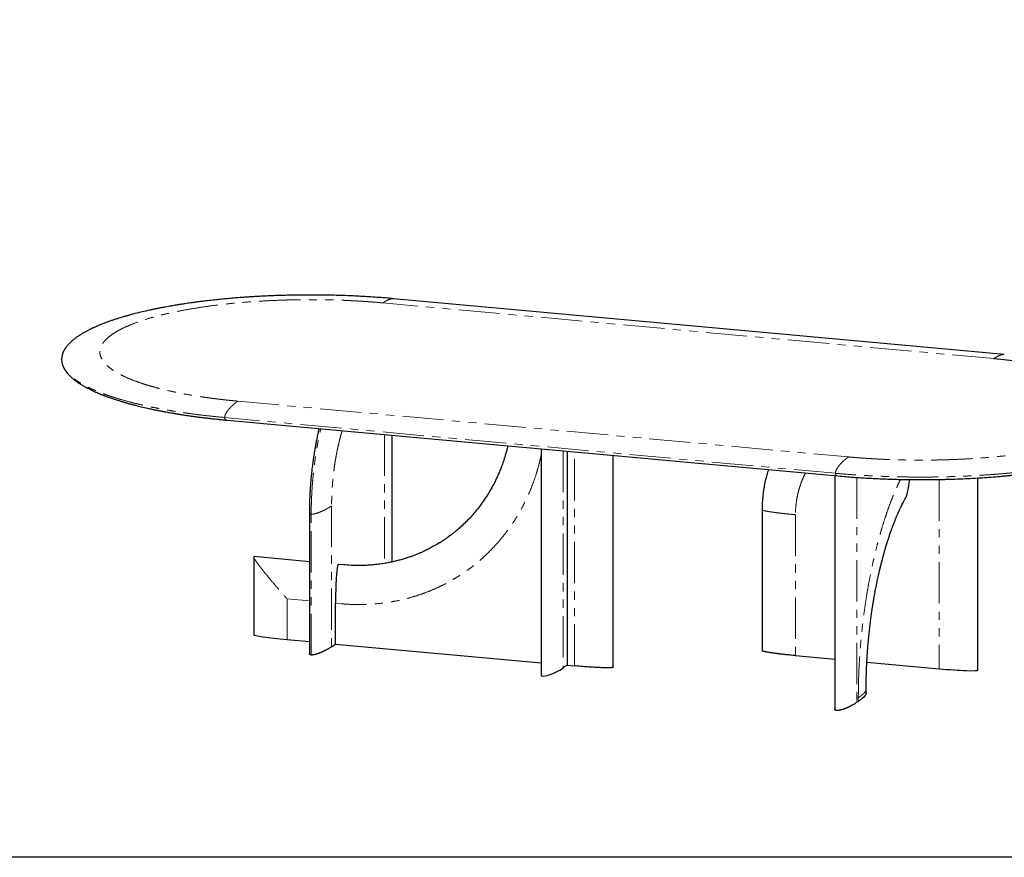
# Model space of a CAD drawing. Header units: millimetres. Extents: x -590 to 14136, y -480 to 15138.
# Tile 15 of 27: x 3147 to 5417, y 10066 to 11997. Entities that reach past the tile are written whole.
import ezdxf

# ---------------------------------------------------------------- set-up
doc = ezdxf.new("R2010")
doc.units = ezdxf.units.MM
doc.header["$LTSCALE"] = 15
doc.linetypes.add('SLD-Phantom', pattern=[12.7, 6.35, -1.27, 1.27, -1.27, 1.27, -1.27])
doc.linetypes.add('SLD-Solid', pattern=[0])

msp = doc.modelspace()

# ---------------------------------------------------------------- linework, layer by layer
at = {"color": 8, "linetype": 'SLD-Phantom', "lineweight": 18}
for p, q in [((5392.954, 11215.241), (3984.89, 11343.829)), ((3650.319, 11117.248), (5058.383, 10988.659)), ((5027.968, 10950.968), (3619.903, 11079.557)), ((3988.181, 11040.342), (3988.181, 10743.184)), ((4400.756, 11002.665), (4400.756, 10502.377)), ((4426.446, 10507.044), (4426.446, 11000.319)), ((5077.835, 10941.358), (5077.835, 10423.012)), ((5267.279, 10936.75), (5267.279, 10500.384)), ((3866.519, 10875.925), (3866.519, 10551.165)), ((3819.538, 10532.079), (3819.538, 10856.84)), ((4935.97, 10855.4), (4935.97, 10530.64)), ((3815.322, 10656.863), (3763.827, 10661.565)), ((3763.827, 10661.565), (3763.827, 10567.556)), ((3888.068, 10650.219), (3875.644, 10651.354)), ((5080.876, 10425.072), (5080.876, 10433.618))]:
    msp.add_line(p, q, dxfattribs=at)
at = {"color": 7, "linetype": 'SLD-Solid', "lineweight": 25}
for p, q in [((3244.169, 11212.705), (3244.101, 11213.611)), ((4006.25, 10746.622), (4006.25, 11038.692)), ((4349.556, 11007.34), (4349.556, 10486.524)), ((4409.88, 11001.831), (4409.88, 10508.556)), ((5356.413, 10497.262), (5356.413, 10940.265)), ((3815.322, 10860.185), (3815.322, 10535.425)), ((4859.005, 10866.732), (4859.005, 10541.972)), ((3686.86, 10758.134), (3686.86, 10578.917)), ((3815.322, 10747.12), (3687.727, 10758.772)), ((3894.411, 10739.897), (3882.15, 10741.017)), ((3875.644, 10557.344), (3875.644, 10651.354)), ((3763.827, 10567.556), (3815.322, 10562.853)), ((3866.519, 10551.165), (3875.644, 10557.344)), ((3875.644, 10557.344), (4349.556, 10514.065)), ((4935.97, 10530.64), (5026.637, 10522.36)), ((5100.636, 10515.602), (5267.279, 10500.384)), ((4409.88, 10508.556), (4400.756, 10502.377)), ((4409.88, 10508.556), (4426.446, 10507.044)), ((5098.943, 10443.838), (5098.943, 10452.384)), ((5080.876, 10425.072), (5077.835, 10423.012))]:
    msp.add_line(p, q, dxfattribs=at)
msp.add_lwpolyline([(-366.579, 15022.867), (6547.932, 15022.867), (6547.932, 10065.67), (-366.579, 10065.67)], close=True)
at = {"color": 7, "linetype": 'SLD-Solid', "lineweight": 25, "flags": 128}
for points in [[(5417.456, 11224.869), (4684.541, 11291.801), (4009.392, 11353.457)], [(3625.817, 11073.434), (4273.603, 11014.277), (5033.881, 10944.846)], [(4515.578, 10503.951), (4515.578, 10770.775), (4515.578, 10992.179)]]:
    msp.add_lwpolyline(points, dxfattribs=at)
at = {"color": 7, "linetype": 'SLD-Solid', "lineweight": 25}
for centre, major_axis, ratio, start_param, end_param in [((3769.91, 10571.676), (83.049, -7.265), 0.05571721, 3.14357306, 4.64395112), ((4384.19, 10503.89), (34.307, 18.735), 0.25343159, 3.00676902, 5.07358485), ((5273.362, 10504.504), (83.049, -7.265), 0.05571721, 4.64395112, 6.28516572)]:
    msp.add_ellipse(centre, major_axis=major_axis, ratio=ratio, start_param=start_param, end_param=end_param, dxfattribs=at)
for points, knots in [([(4009.392, 11353.457), (4002.964, 11354.025), (3990.28, 11355.146), (3971.225, 11356.587), (3952.525, 11357.837), (3934.194, 11358.894), (3916.271, 11359.772), (3898.783, 11360.484), (3880.858, 11361.07), (3862.57, 11361.517), (3844.003, 11361.813), (3826.147, 11361.951), (3809.023, 11361.949), (3792.646, 11361.825), (3776.449, 11361.585), (3760.506, 11361.233), (3744.89, 11360.774), (3730.246, 11360.242), (3716.57, 11359.655), (3703.86, 11359.031), (3692.309, 11358.396), (3681.871, 11357.767), (3672.503, 11357.157), (3663.945, 11356.563), (3655.874, 11355.968), (3646.649, 11355.253), (3635.756, 11354.351), (3622.989, 11353.212), (3609.446, 11351.908), (3595.16, 11350.421), (3582.893, 11349.042), (3572.803, 11347.839), (3565.041, 11346.878), (3557.135, 11345.86), (3549.315, 11344.813), (3541.928, 11343.787), (3535.308, 11342.836), (3529.562, 11341.987), (3524.677, 11341.247), (3520.561, 11340.61), (3516.895, 11340.033), (3513.345, 11339.465), (3509.557, 11338.849), (3505.364, 11338.155), (3500.631, 11337.355), (3495.327, 11336.439), (3489.358, 11335.38), (3482.727, 11334.17), (3475.569, 11332.822), (3468.213, 11331.388), (3460.883, 11329.91), (3453.663, 11328.406), (3443.186, 11326.149), (3429.706, 11323.078), (3416.971, 11319.94), (3408.165, 11317.651), (3403.245, 11316.337), (3399.135, 11315.214), (3396.069, 11314.361), (3393.884, 11313.744), (3392.285, 11313.289), (3390.536, 11312.787), (3388.305, 11312.141), (3385.408, 11311.29), (3381.947, 11310.255), (3378.058, 11309.069), (3374.021, 11307.809), (3370.018, 11306.531), (3366.195, 11305.283), (3361.347, 11303.665), (3355.675, 11301.711), (3349.383, 11299.452), (3343.753, 11297.352), (3338.766, 11295.425), (3334.424, 11293.691), (3330.699, 11292.16), (3327.964, 11291.007), (3325.949, 11290.142), (3324.354, 11289.451), (3322.512, 11288.641), (3320.383, 11287.69), (3317.976, 11286.595), (3314.781, 11285.111), (3310.998, 11283.298), (3306.821, 11281.218), (3302.946, 11279.212), (3299.364, 11277.287), (3296.094, 11275.466), (3293.182, 11273.786), (3290.702, 11272.31), (3288.671, 11271.067), (3286.923, 11269.972), (3285.255, 11268.905), (3283.484, 11267.746), (3281.259, 11266.25), (3278.562, 11264.371), (3275.393, 11262.052), (3272.004, 11259.428), (3268.452, 11256.486), (3265.315, 11253.675), (3262.657, 11251.111), (3260.505, 11248.901), (3258.495, 11246.695), (3256.689, 11244.569), (3255.127, 11242.598), (3253.827, 11240.844), (3252.749, 11239.297), (3251.791, 11237.839), (3250.952, 11236.483), (3250.166, 11235.135), (3249.429, 11233.791), (3248.704, 11232.373), (3247.972, 11230.824), (3247.206, 11229.042), (3246.441, 11227.027), (3245.713, 11224.779), (3245.062, 11222.31), (3244.531, 11219.582), (3244.158, 11216.661), (3244.109, 11214.646), (3244.084, 11213.63)], [0, 0, 0, 0, 0.01891018, 0.03731549, 0.05521633, 0.072613, 0.08950582, 0.10589515, 0.12178119, 0.13967891, 0.15689236, 0.17342185, 0.18926768, 0.20443017, 0.21890957, 0.23431569, 0.24886555, 0.26255937, 0.27539731, 0.28737952, 0.29850612, 0.30821332, 0.31715993, 0.32534597, 0.33283024, 0.34046199, 0.3520775, 0.3645604, 0.37791221, 0.39213458, 0.40722936, 0.41496216, 0.42290605, 0.43106129, 0.43941603, 0.44728573, 0.45427423, 0.46038075, 0.46560462, 0.46994528, 0.473647, 0.47746886, 0.48147978, 0.48601277, 0.49120635, 0.49706118, 0.50357802, 0.51111614, 0.51937733, 0.52790952, 0.53642376, 0.54491993, 0.55339792, 0.57391967, 0.59433174, 0.60182688, 0.60831728, 0.61380195, 0.61828004, 0.62070587, 0.62268385, 0.62479855, 0.62785336, 0.63185368, 0.63680016, 0.64233133, 0.64831302, 0.65411148, 0.65971788, 0.66513204, 0.67570853, 0.68546224, 0.69439185, 0.70247826, 0.7096765, 0.71598323, 0.72139731, 0.72383997, 0.72656304, 0.72984577, 0.73368846, 0.73809146, 0.74305516, 0.7515143, 0.75969767, 0.76754829, 0.77485914, 0.78185504, 0.78827708, 0.793816, 0.79847033, 0.80223291, 0.80610872, 0.810429, 0.815194, 0.82277305, 0.83127561, 0.84079944, 0.85136363, 0.86296947, 0.87071734, 0.87851905, 0.88637447, 0.89407469, 0.90101052, 0.90703998, 0.91229359, 0.91693468, 0.92181528, 0.92624026, 0.9309259, 0.93587226, 0.94117631, 0.94734664, 0.95445715, 0.96202273, 0.9704245, 0.97966254, 0.98973677, 1, 1, 1, 1]), ([(3244.076, 11213.438), (3244.101, 11212.447), (3244.155, 11210.374), (3244.541, 11207.339), (3245.064, 11204.658), (3245.643, 11202.416), (3246.182, 11200.657), (3246.747, 11199.052), (3247.308, 11197.621), (3247.845, 11196.366), (3248.352, 11195.261), (3248.864, 11194.209), (3249.438, 11193.092), (3250.124, 11191.834), (3250.939, 11190.432), (3252.14, 11188.495), (3253.796, 11186.058), (3256.002, 11183.147), (3258.5, 11180.169), (3261.024, 11177.433), (3263.455, 11174.995), (3265.638, 11172.934), (3267.799, 11170.998), (3269.947, 11169.165), (3272.143, 11167.372), (3274.444, 11165.572), (3276.83, 11163.783), (3279.203, 11162.074), (3281.441, 11160.521), (3283.511, 11159.129), (3285.633, 11157.741), (3288.035, 11156.215), (3290.931, 11154.438), (3294.263, 11152.47), (3297.952, 11150.378), (3301.405, 11148.5), (3304.53, 11146.856), (3307.262, 11145.456), (3310.108, 11144.037), (3313.069, 11142.598), (3316.14, 11141.145), (3319.208, 11139.732), (3322.131, 11138.418), (3324.613, 11137.328), (3326.651, 11136.448), (3328.275, 11135.756), (3329.682, 11135.163), (3330.864, 11134.67), (3331.827, 11134.271), (3332.72, 11133.904), (3333.744, 11133.485), (3335.117, 11132.929), (3336.906, 11132.211), (3339.13, 11131.332), (3341.685, 11130.339), (3344.408, 11129.3), (3347.132, 11128.28), (3349.786, 11127.303), (3353.031, 11126.129), (3356.814, 11124.79), (3361.217, 11123.273), (3365.715, 11121.764), (3370.55, 11120.185), (3375.83, 11118.51), (3380.603, 11117.042), (3384.524, 11115.865), (3387.24, 11115.063), (3389.409, 11114.431), (3391.085, 11113.947), (3392.541, 11113.53), (3394.125, 11113.08), (3396.125, 11112.517), (3398.621, 11111.822), (3401.621, 11110.998), (3405.137, 11110.048), (3409.151, 11108.985), (3416.675, 11107.033), (3427.592, 11104.329), (3439.953, 11101.469), (3450.268, 11099.207), (3458.488, 11097.472), (3466.643, 11095.814), (3474.582, 11094.259), (3481.667, 11092.92), (3487.808, 11091.793), (3493.044, 11090.856), (3497.93, 11090.002), (3502.439, 11089.23), (3505.936, 11088.643), (3508.446, 11088.227), (3510.017, 11087.969), (3511.318, 11087.756), (3512.522, 11087.561), (3513.919, 11087.335), (3515.965, 11087.007), (3518.858, 11086.548), (3522.685, 11085.951), (3527.366, 11085.235), (3532.956, 11084.4), (3539.482, 11083.452), (3546.971, 11082.399), (3555.413, 11081.258), (3564.826, 11080.038), (3575.162, 11078.763), (3586.427, 11077.446), (3598.631, 11076.105), (3611.841, 11074.741), (3621.058, 11073.879), (3625.817, 11073.434)], [0, 0, 0, 0, 0.01434188, 0.02998602, 0.04693419, 0.05749772, 0.06748695, 0.07645053, 0.08438858, 0.0914316, 0.09740703, 0.1027904, 0.10884435, 0.11563675, 0.12316737, 0.13141921, 0.14661372, 0.16243325, 0.17887707, 0.19568519, 0.20805943, 0.21951619, 0.230056, 0.24026312, 0.25011708, 0.260365, 0.27096639, 0.28097136, 0.2899793, 0.29799087, 0.30526724, 0.31429639, 0.32471651, 0.33649248, 0.34898626, 0.36195458, 0.3703005, 0.37883138, 0.38754706, 0.39644738, 0.40553218, 0.41470664, 0.42308011, 0.43043386, 0.43549696, 0.43993136, 0.44373734, 0.44691519, 0.4494651, 0.45146062, 0.45403724, 0.45758234, 0.46227952, 0.46801649, 0.47478307, 0.48180108, 0.48857566, 0.49510705, 0.50139543, 0.51229367, 0.52238934, 0.53267695, 0.54378627, 0.55571631, 0.56846577, 0.57558164, 0.58147484, 0.58614616, 0.58959624, 0.59225075, 0.59546587, 0.59969501, 0.60493766, 0.6111932, 0.61846085, 0.62673973, 0.63583439, 0.66415109, 0.69164339, 0.70717351, 0.72242971, 0.73741279, 0.75197092, 0.76549423, 0.77534997, 0.78452902, 0.793032, 0.80085949, 0.80792018, 0.81107363, 0.81375856, 0.8159751, 0.81773248, 0.81991624, 0.82311018, 0.82817098, 0.83463403, 0.8424986, 0.85176379, 0.86263538, 0.87495661, 0.88872601, 0.90394196, 0.92060261, 0.93837004, 0.95752695, 0.97807108, 1, 1, 1, 1]), ([(5033.881, 10944.846), (5039.887, 10944.314), (5051.669, 10943.271), (5069.255, 10941.923), (5086.292, 10940.755), (5102.763, 10939.764), (5118.631, 10938.932), (5133.872, 10938.245), (5148.46, 10937.689), (5162.581, 10937.243), (5176.196, 10936.899), (5189.269, 10936.649), (5201.559, 10936.483), (5213.059, 10936.389), (5223.762, 10936.354), (5233.924, 10936.368), (5243.576, 10936.424), (5252.953, 10936.519), (5262.041, 10936.648), (5271.054, 10936.813), (5280, 10937.013), (5288.877, 10937.248), (5302.745, 10937.671), (5321.437, 10938.382), (5344.333, 10939.505), (5366.154, 10940.811), (5386.766, 10942.258), (5402.751, 10943.544), (5414.75, 10944.595), (5423.389, 10945.39), (5432.852, 10946.307), (5443.126, 10947.359), (5454.188, 10948.558), (5464.593, 10949.756), (5474.197, 10950.92), (5482.629, 10951.986), (5490.742, 10953.055), (5498.161, 10954.07), (5504.716, 10954.997), (5510.433, 10955.83), (5515.335, 10956.561), (5519.475, 10957.192), (5522.91, 10957.725), (5525.956, 10958.204), (5528.995, 10958.688), (5532.391, 10959.238), (5536.291, 10959.879), (5540.773, 10960.63), (5545.873, 10961.504), (5551.458, 10962.484), (5557.49, 10963.572), (5563.922, 10964.765), (5570.658, 10966.053), (5577.47, 10967.397), (5584.148, 10968.756), (5593.477, 10970.713), (5605.15, 10973.284), (5616.211, 10975.889), (5624.112, 10977.835), (5629.058, 10979.084), (5633.57, 10980.251), (5637.478, 10981.284), (5640.555, 10982.111), (5642.899, 10982.751), (5644.603, 10983.22), (5646.054, 10983.623), (5647.587, 10984.051), (5649.445, 10984.575), (5651.783, 10985.241), (5654.515, 10986.03), (5657.523, 10986.913), (5660.641, 10987.843), (5666.797, 10989.711), (5675.385, 10992.429), (5686.044, 10996.029), (5696.359, 10999.733), (5706.567, 11003.653), (5716.539, 11007.775), (5725.011, 11011.542), (5732.25, 11014.977), (5738.473, 11018.104), (5744.431, 11021.28), (5750.206, 11024.556), (5755.817, 11027.957), (5761.267, 11031.507), (5766.457, 11035.163), (5771.342, 11038.909), (5775.091, 11042.057), (5777.82, 11044.521), (5779.615, 11046.221), (5781.145, 11047.737), (5782.492, 11049.127), (5783.919, 11050.659), (5785.527, 11052.474), (5787.289, 11054.602), (5788.67, 11056.402), (5789.676, 11057.793), (5790.329, 11058.729), (5790.949, 11059.653), (5791.539, 11060.563), (5792.12, 11061.496), (5792.738, 11062.529), (5793.426, 11063.741), (5794.239, 11065.266), (5795.148, 11067.128), (5796.113, 11069.351), (5797.049, 11071.874), (5797.906, 11074.698), (5798.584, 11077.822), (5798.975, 11080.123), (5799.03, 11081.382), (5799.036, 11081.501)], [0, 0, 0, 0, 0.01789938, 0.0351167, 0.05165176, 0.06750433, 0.0826742, 0.09716121, 0.11096526, 0.12408614, 0.13709898, 0.14936188, 0.16087479, 0.17163769, 0.18165058, 0.19091355, 0.20016342, 0.20875626, 0.21726979, 0.2257308, 0.23413954, 0.24249628, 0.25080128, 0.27337396, 0.29556225, 0.31623465, 0.33622059, 0.35548535, 0.36318476, 0.37174293, 0.38117761, 0.39148991, 0.40268107, 0.41475247, 0.42335977, 0.43235734, 0.44100821, 0.44883553, 0.45583848, 0.46191323, 0.46719145, 0.4716726, 0.47535622, 0.47839184, 0.48163884, 0.48533132, 0.48957856, 0.49454694, 0.50023875, 0.50665462, 0.51338297, 0.52075906, 0.52873915, 0.53676133, 0.54465557, 0.55242177, 0.57022014, 0.58730562, 0.59394012, 0.60045756, 0.60644287, 0.61159657, 0.61591784, 0.61872871, 0.62102499, 0.62280646, 0.62462167, 0.6272758, 0.63041548, 0.634252, 0.6386106, 0.64300883, 0.64741882, 0.66485724, 0.68049196, 0.69575582, 0.71337093, 0.73047562, 0.74713383, 0.75959455, 0.77185362, 0.78414917, 0.79664441, 0.80954658, 0.8228586, 0.8367392, 0.85056561, 0.86418529, 0.87090859, 0.87699637, 0.88241016, 0.887155, 0.89190599, 0.89884326, 0.90659258, 0.91466001, 0.9180021, 0.92128634, 0.9245127, 0.92768118, 0.93079174, 0.93420198, 0.93839684, 0.94337922, 0.95003794, 0.95772582, 0.9664431, 0.97618995, 0.98696643, 0.9987724, 1, 1, 1, 1]), ([(3837.464, 11054.106), (3837.339, 11053.581), (3836.905, 11051.752), (3836.153, 11048.474), (3835.156, 11044.037), (3834.054, 11038.977), (3832.832, 11033.169), (3831.436, 11026.251), (3829.877, 11018.132), (3828.179, 11008.727), (3826.43, 10998.319), (3824.663, 10986.892), (3822.917, 10974.438), (3821.322, 10961.663), (3819.895, 10948.671), (3818.646, 10935.565), (3817.539, 10921.74), (3816.607, 10907.221), (3815.895, 10892.047), (3815.416, 10876.248), (3815.353, 10865.617), (3815.322, 10860.185)], [0, 0, 0, 0, 0.008681, 0.03025669, 0.05380122, 0.08116852, 0.11235386, 0.14735173, 0.19174141, 0.24100974, 0.29510608, 0.35403137, 0.4177905, 0.48638455, 0.54903252, 0.61524334, 0.68502389, 0.75838111, 0.83532252, 0.91585755, 1, 1, 1, 1]), ([(4272.791, 11014.351), (4272.524, 11013.168), (4271.534, 11008.78), (4269.621, 11001.503), (4267.154, 10992.747), (4264.688, 10984.753), (4261.86, 10976.216), (4258.566, 10967.038), (4254.63, 10956.993), (4250.418, 10947.092), (4245.866, 10937.209), (4240.968, 10927.357), (4235.715, 10917.55), (4229.338, 10906.481), (4221.663, 10894.25), (4212.49, 10881.002), (4202.611, 10868.047), (4192.024, 10855.43), (4181.101, 10843.602), (4170.127, 10832.762), (4159.42, 10823.061), (4150.884, 10815.942), (4144.635, 10811.014), (4140.705, 10808.009), (4136.934, 10805.207), (4133.378, 10802.643), (4129.823, 10800.124), (4127.732, 10798.776), (4126.675, 10798.095)], [0, 0, 0, 0, 0.01322435, 0.04907993, 0.08232521, 0.11296025, 0.14098507, 0.18132259, 0.22053516, 0.26029542, 0.30060324, 0.34145872, 0.38286184, 0.4248125, 0.48440781, 0.54483895, 0.60609026, 0.66816186, 0.73104082, 0.78846941, 0.84318249, 0.89518014, 0.91486062, 0.93371933, 0.95150709, 0.96822391, 0.9839331, 1, 1, 1, 1]), ([(4873.769, 10959.468), (4873.469, 10958.61), (4871.66, 10953.436), (4868.883, 10943.526), (4865.479, 10929.576), (4862.72, 10914.871), (4860.64, 10899.454), (4859.268, 10883.347), (4859.093, 10872.33), (4859.005, 10866.732)], [0, 0, 0, 0, 0.02938748, 0.17724245, 0.33066242, 0.48964733, 0.65419626, 0.82431072, 1, 1, 1, 1]), ([(5026.637, 10945.507), (5026.637, 10873.714), (5026.636, 10694.289), (5026.637, 10514.888), (5026.637, 10407.272)], [0, 0, 0, 0, 0.40013389, 1, 1, 1, 1]), ([(5189.726, 10893.623), (5189.784, 10893.715), (5190.236, 10894.433), (5191.211, 10896.618), (5192.866, 10900.927), (5194.545, 10906.966), (5196.024, 10913.918), (5197.389, 10922.193), (5198.43, 10929.727), (5198.904, 10934.945), (5199.048, 10936.528)], [0, 0, 0, 0, 0.00764027, 0.05936138, 0.16509403, 0.32589474, 0.48695565, 0.64799055, 0.89321026, 1, 1, 1, 1]), ([(5098.943, 10452.384), (5098.969, 10458.275), (5099.019, 10469.831), (5099.415, 10487.019), (5100.011, 10503.619), (5100.799, 10519.609), (5101.747, 10534.955), (5102.829, 10549.633), (5104.081, 10564.341), (5105.497, 10578.978), (5107.069, 10593.443), (5108.685, 10606.928), (5110.315, 10619.428), (5111.931, 10630.945), (5113.488, 10641.361), (5114.964, 10650.708), (5116.339, 10659.023), (5117.621, 10666.473), (5118.853, 10673.377), (5120.098, 10680.124), (5121.43, 10687.098), (5123.158, 10695.832), (5125.354, 10706.426), (5127.37, 10715.618), (5128.824, 10722.016), (5129.589, 10725.328), (5130.292, 10728.33), (5130.876, 10730.794), (5131.314, 10732.624), (5131.789, 10734.595), (5132.424, 10737.206), (5133.33, 10740.88), (5134.414, 10745.19), (5135.633, 10749.941), (5137.111, 10755.575), (5138.879, 10762.136), (5140.976, 10769.664), (5143.338, 10777.849), (5145.964, 10786.606), (5148.788, 10795.634), (5151.659, 10804.435), (5154.5, 10812.796), (5157.815, 10822.176), (5161.589, 10832.34), (5165.005, 10841.024), (5167.505, 10847.133), (5169.102, 10850.953), (5170.588, 10854.433), (5171.768, 10857.144), (5172.621, 10859.08), (5173.262, 10860.52), (5173.977, 10862.115), (5174.894, 10864.14), (5176.077, 10866.713), (5177.527, 10869.817), (5179.251, 10873.425), (5181.251, 10877.51), (5183.533, 10882.04), (5186.103, 10886.961), (5188.204, 10890.884), (5189.457, 10893.096), (5189.748, 10893.609)], [0, 0, 0, 0, 0.03591609, 0.07046544, 0.10364792, 0.13546325, 0.16591129, 0.19499174, 0.22270431, 0.25330603, 0.28204518, 0.3089213, 0.33393403, 0.3570829, 0.37836751, 0.39704652, 0.41400671, 0.42924769, 0.44286422, 0.45663105, 0.47121786, 0.48662317, 0.51194193, 0.5391854, 0.54663744, 0.55422027, 0.56119127, 0.56667668, 0.57067685, 0.57342512, 0.57974115, 0.58803789, 0.59797118, 0.60870097, 0.62018845, 0.63637615, 0.65386045, 0.67263967, 0.69419498, 0.71671541, 0.73865005, 0.75989498, 0.78045069, 0.81173274, 0.84136892, 0.85267086, 0.86379159, 0.8743804, 0.88316347, 0.88783838, 0.891705, 0.89611606, 0.90228211, 0.91020196, 0.91987411, 0.9312967, 0.94446759, 0.95938437, 0.97604441, 0.99444492, 1, 1, 1, 1]), ([(4115.115, 10790.606), (4114.946, 10790.497), (4111.009, 10787.942), (4103.28, 10783.507), (4092.209, 10777.452), (4082.851, 10772.817), (4075.183, 10769.269), (4068.842, 10766.493), (4062.145, 10763.718), (4054.754, 10760.843), (4046.736, 10757.944), (4038.106, 10755.068), (4028.879, 10752.264), (4018.901, 10749.539), (4008.161, 10746.952), (3996.649, 10744.568), (3984.358, 10742.453), (3971.285, 10740.681), (3957.428, 10739.331), (3942.792, 10738.477), (3927.387, 10738.218), (3911.229, 10738.578), (3900.203, 10739.441), (3894.574, 10739.882)], [0, 0, 0, 0, 0.00267976, 0.06243401, 0.11819106, 0.16995076, 0.20043974, 0.22961524, 0.26101513, 0.29574218, 0.33379647, 0.37290022, 0.41498777, 0.46005929, 0.50811494, 0.55915473, 0.61317871, 0.67018704, 0.73017983, 0.79315715, 0.85911944, 0.9280669, 1, 1, 1, 1]), ([(4114.959, 10790.625), (4118.715, 10792.887), (4122.922, 10795.42), (4126.906, 10798.282), (4127.333, 10798.589)], [0, 0, 0, 0, 0.8928444, 1, 1, 1, 1]), ([(3687.723, 10758.747), (3687.669, 10758.766), (3687.389, 10758.861), (3687.22, 10758.779), (3687.083, 10758.712)], [0, 0, 0, 0, 0.19172829, 1, 1, 1, 1]), ([(3881.727, 10740.937), (3881.575, 10740.784), (3881.225, 10740.433), (3880.771, 10739.294), (3880.377, 10737.947), (3879.927, 10735.986), (3879.448, 10733.356), (3878.987, 10730.062), (3878.446, 10725.399), (3877.869, 10719.366), (3877.335, 10711.986), (3876.84, 10703.414), (3876.395, 10693.664), (3875.992, 10681.111), (3875.7, 10666.976), (3875.663, 10656.561), (3875.644, 10651.354)], [0, 0, 0, 0, 0.014275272, 0.032692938, 0.049347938, 0.066051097, 0.102087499, 0.13831589, 0.174534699, 0.254367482, 0.334329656, 0.414276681, 0.533525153, 0.652786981, 0.826388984, 1, 1, 1, 1]), ([(3882.139, 10740.951), (3882.098, 10740.986), (3881.971, 10741.095), (3881.825, 10741), (3881.727, 10740.937)], [0, 0, 0, 0, 0.33102114, 1, 1, 1, 1]), ([(3819.538, 10532.079), (3819.239, 10532.114), (3818.624, 10532.184), (3817.528, 10532.443), (3816.809, 10532.775), (3816.317, 10533.125), (3816.04, 10533.38), (3815.808, 10533.661), (3815.619, 10533.969), (3815.477, 10534.303), (3815.333, 10534.791), (3815.349, 10535.168), (3815.359, 10535.425)], [0, 0, 0, 0, 0.06637926, 0.13650519, 0.30187, 0.36753592, 0.43916552, 0.51708155, 0.60153468, 0.69272171, 0.7907989, 1, 1, 1, 1]), ([(3866.519, 10551.165), (3864.911, 10550.103), (3861.762, 10548.023), (3857.847, 10545.719), (3855.158, 10544.223), (3853.78, 10543.475), (3852.39, 10542.739), (3850.986, 10542.015), (3849.57, 10541.302), (3848.052, 10540.557), (3846.439, 10539.788), (3844.737, 10539.003), (3843.055, 10538.256), (3841.391, 10537.545), (3839.747, 10536.87), (3838.121, 10536.232), (3836.355, 10535.57), (3834.461, 10534.9), (3832.886, 10534.386), (3831.847, 10534.067), (3831.335, 10533.914), (3830.828, 10533.766), (3830.327, 10533.624), (3829.831, 10533.487), (3828.588, 10533.156), (3826.696, 10532.701), (3824.09, 10532.234), (3822, 10532.032), (3820.502, 10532.012), (3819.854, 10532.057), (3819.538, 10532.079)], [0, 0, 0, 0, 0.14770617, 0.28929626, 0.32538953, 0.36107704, 0.39636197, 0.43124758, 0.46573726, 0.49983451, 0.53998456, 0.57863989, 0.61580893, 0.6515012, 0.6857274, 0.71849971, 0.74983198, 0.78911407, 0.82505551, 0.83392486, 0.84257066, 0.85099434, 0.85919748, 0.86718176, 0.87494902, 0.91817274, 0.95215415, 0.97834338, 0.98946555, 1, 1, 1, 1]), ([(4935.97, 10530.64), (4931.7, 10531.04), (4923.335, 10531.823), (4914.074, 10532.797), (4908.056, 10533.466), (4905.049, 10533.808), (4902.089, 10534.154), (4899.176, 10534.503), (4896.31, 10534.855), (4893.313, 10535.233), (4890.221, 10535.634), (4887.068, 10536.057), (4884.062, 10536.476), (4881.202, 10536.889), (4878.489, 10537.298), (4875.922, 10537.702), (4873.261, 10538.142), (4870.569, 10538.613), (4868.501, 10539.004), (4867.218, 10539.263), (4866.601, 10539.39), (4866.007, 10539.516), (4865.436, 10539.641), (4864.887, 10539.764), (4863.555, 10540.073), (4861.713, 10540.544), (4859.882, 10541.192), (4859.031, 10541.676), (4859.027, 10541.925), (4859.026, 10541.972)], [0, 0, 0, 0, 0.150033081, 0.293853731, 0.330515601, 0.366765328, 0.402606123, 0.43804131, 0.473074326, 0.507708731, 0.548491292, 0.587755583, 0.625510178, 0.661764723, 0.696530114, 0.729818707, 0.761644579, 0.801545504, 0.838053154, 0.847062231, 0.85584423, 0.864400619, 0.872732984, 0.880843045, 0.888732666, 0.932637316, 0.967154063, 0.993755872, 1, 1, 1, 1]), ([(4515.356, 10503.599), (4515.218, 10503.525), (4514.935, 10503.372), (4513.895, 10503.099), (4512.56, 10502.921), (4511.152, 10502.798), (4510.126, 10502.729), (4508.995, 10502.671), (4507.758, 10502.625), (4506.415, 10502.589), (4503.985, 10502.547), (4500.257, 10502.545), (4495.426, 10502.624), (4490.589, 10502.76), (4485.879, 10502.932), (4481.059, 10503.142), (4475.962, 10503.396), (4467.716, 10503.856), (4456.239, 10504.598), (4441.472, 10505.713), (4431.538, 10506.593), (4426.446, 10507.044)], [0, 0, 0, 0, 0.01059816, 0.02179452, 0.04819679, 0.05868106, 0.07011749, 0.08255763, 0.09604148, 0.11060046, 0.12625954, 0.17486451, 0.23113559, 0.2828736, 0.33240925, 0.38519767, 0.44127557, 0.50067356, 0.65869074, 0.82504148, 1, 1, 1, 1]), ([(4515.556, 10503.951), (4515.567, 10503.912), (4515.6, 10503.793), (4515.455, 10503.678), (4515.356, 10503.599)], [0, 0, 0, 0, 0.32076661, 1, 1, 1, 1]), ([(5098.906, 10443.838), (5098.913, 10443.721), (5098.947, 10443.172), (5098.63, 10442.227), (5098.106, 10441.024), (5097.41, 10439.852), (5096.566, 10438.654), (5095.541, 10437.386), (5093.696, 10435.335), (5090.709, 10432.481), (5086.228, 10428.809), (5082.69, 10426.338), (5080.876, 10425.072)], [0, 0, 0, 0, 0.01809242, 0.08505475, 0.14662275, 0.20556996, 0.26838795, 0.3351204, 0.40580375, 0.59384349, 0.79180014, 1, 1, 1, 1]), ([(5077.835, 10423.012), (5076.227, 10421.95), (5073.077, 10419.87), (5069.162, 10417.567), (5066.473, 10416.07), (5065.095, 10415.322), (5063.705, 10414.586), (5062.302, 10413.862), (5060.886, 10413.149), (5059.367, 10412.404), (5057.755, 10411.635), (5056.053, 10410.851), (5054.37, 10410.103), (5052.706, 10409.392), (5051.062, 10408.717), (5049.437, 10408.079), (5047.67, 10407.417), (5045.776, 10406.747), (5044.201, 10406.233), (5043.162, 10405.914), (5042.65, 10405.761), (5042.144, 10405.613), (5041.642, 10405.471), (5041.146, 10405.334), (5039.903, 10405.003), (5038.011, 10404.548), (5035.406, 10404.082), (5033.315, 10403.879), (5031.817, 10403.859), (5031.169, 10403.905), (5030.854, 10403.927)], [0, 0, 0, 0, 0.14770617, 0.28929626, 0.32538953, 0.36107704, 0.39636197, 0.43124758, 0.46573726, 0.49983451, 0.53998456, 0.57863989, 0.61580893, 0.6515012, 0.6857274, 0.71849971, 0.74983198, 0.78911407, 0.82505551, 0.83392486, 0.84257066, 0.85099434, 0.85919748, 0.86718176, 0.87494902, 0.91817274, 0.95215415, 0.97834338, 0.98946555, 1, 1, 1, 1]), ([(5030.854, 10403.927), (5030.554, 10403.961), (5029.939, 10404.031), (5028.844, 10404.29), (5028.125, 10404.622), (5027.633, 10404.972), (5027.356, 10405.227), (5027.123, 10405.509), (5026.934, 10405.816), (5026.792, 10406.15), (5026.648, 10406.638), (5026.664, 10407.015), (5026.674, 10407.272)], [0, 0, 0, 0, 0.06637926, 0.13650519, 0.30187, 0.36753592, 0.43916552, 0.51708155, 0.60153468, 0.69272171, 0.7907989, 1, 1, 1, 1])]:
    msp.add_open_spline(points, degree=3, knots=knots, dxfattribs=at)
at = {"color": 8, "linetype": 'SLD-Phantom', "lineweight": 18}
for points, knots in [([(3984.89, 11343.829), (3984.239, 11343.888), (3982.939, 11344.007), (3980.984, 11344.182), (3979.028, 11344.354), (3977.07, 11344.525), (3975.109, 11344.694), (3973.146, 11344.86), (3971.181, 11345.024), (3969.213, 11345.187), (3967.243, 11345.347), (3965.272, 11345.505), (3963.297, 11345.66), (3961.321, 11345.814), (3959.342, 11345.965), (3957.362, 11346.115), (3955.379, 11346.262), (3953.393, 11346.407), (3951.406, 11346.55), (3949.416, 11346.691), (3947.424, 11346.83), (3945.43, 11346.966), (3943.434, 11347.101), (3941.435, 11347.233), (3939.434, 11347.363), (3937.431, 11347.491), (3935.426, 11347.617), (3933.419, 11347.741), (3931.409, 11347.863), (3929.397, 11347.982), (3927.383, 11348.099), (3925.366, 11348.215), (3923.348, 11348.328), (3921.327, 11348.439), (3919.304, 11348.548), (3917.279, 11348.654), (3915.251, 11348.759), (3913.221, 11348.862), (3911.189, 11348.962), (3909.155, 11349.06), (3907.119, 11349.156), (3905.08, 11349.25), (3903.039, 11349.342), (3900.996, 11349.432), (3898.951, 11349.519), (3896.903, 11349.605), (3894.854, 11349.688), (3885.635, 11350.052), (3869.198, 11350.592), (3845.459, 11351.077), (3821.652, 11351.271), (3797.817, 11351.174), (3774.029, 11350.788), (3750.365, 11350.113), (3726.863, 11349.148), (3700.977, 11347.757), (3672.894, 11345.828), (3642.885, 11343.227), (3613.626, 11340.142), (3585.234, 11336.591), (3557.841, 11332.585), (3531.564, 11328.14), (3506.504, 11323.28), (3482.779, 11318.021), (3460.495, 11312.386), (3439.728, 11306.404), (3420.585, 11300.095), (3403.15, 11293.488), (3387.475, 11286.613), (3373.648, 11279.497), (3361.731, 11272.17), (3351.751, 11264.667), (3343.773, 11257.017), (3337.832, 11249.253), (3333.929, 11241.409), (3332.106, 11233.519), (3332.37, 11225.616), (3334.695, 11217.734), (3339.096, 11209.907), (3345.555, 11202.169), (3354.019, 11194.551), (3364.476, 11187.088), (3376.881, 11179.811), (3391.158, 11172.75), (3407.268, 11165.938), (3423.656, 11159.947), (3439.77, 11154.721), (3455.176, 11150.203), (3471.459, 11145.879), (3488.59, 11141.757), (3506.507, 11137.846), (3525.161, 11134.163), (3544.522, 11130.712), (3559.04, 11128.385), (3568.211, 11127.005), (3571.781, 11126.478), (3575.367, 11125.959), (3578.968, 11125.448), (3582.584, 11124.945), (3586.216, 11124.45), (3589.863, 11123.963), (3593.526, 11123.483), (3597.204, 11123.012), (3600.898, 11122.549), (3604.607, 11122.093), (3608.332, 11121.646), (3612.071, 11121.206), (3615.827, 11120.774), (3619.597, 11120.351), (3623.383, 11119.935), (3627.185, 11119.527), (3631.002, 11119.127), (3634.834, 11118.735), (3638.682, 11118.351), (3642.545, 11117.975), (3646.423, 11117.606), (3649.02, 11117.367), (3650.319, 11117.248)], [0, 0, 0, 0, 0.00136296, 0.00272537, 0.00408726, 0.00544866, 0.00680958, 0.00817006, 0.00953012, 0.01088979, 0.01224908, 0.01360803, 0.01496665, 0.01632498, 0.01768303, 0.01904083, 0.02039842, 0.0217558, 0.02311301, 0.02447008, 0.02582702, 0.02718386, 0.02854063, 0.02989734, 0.03125404, 0.03261073, 0.03396745, 0.03532422, 0.03668107, 0.03803802, 0.03939509, 0.04075231, 0.04210971, 0.04346731, 0.04482513, 0.0461832, 0.04754154, 0.04890019, 0.05025916, 0.05161847, 0.05297816, 0.05433825, 0.05569876, 0.05705972, 0.05842114, 0.05978307, 0.06114552, 0.06250851, 0.07815264, 0.09375922, 0.10936601, 0.12501079, 0.14065493, 0.1562615, 0.17186829, 0.18751307, 0.20836009, 0.22916269, 0.25001047, 0.27085749, 0.29166009, 0.31250787, 0.33335488, 0.35415749, 0.37500527, 0.39585228, 0.41665489, 0.43750267, 0.45834968, 0.47915228, 0.50000007, 0.52084708, 0.54164968, 0.56249747, 0.58334448, 0.60414708, 0.62499487, 0.64584188, 0.66664448, 0.68749226, 0.70833928, 0.72914188, 0.74998966, 0.77083667, 0.79163928, 0.81248706, 0.8281312, 0.84373777, 0.85934456, 0.87498934, 0.89063348, 0.90624005, 0.92184684, 0.93749163, 0.94021699, 0.94294027, 0.94566167, 0.94838139, 0.95109962, 0.95381657, 0.95653242, 0.95924738, 0.96196165, 0.96467543, 0.96738891, 0.97010229, 0.97281577, 0.97552956, 0.97824385, 0.98095884, 0.98367472, 0.98639171, 0.98910998, 0.99182976, 0.99455122, 0.99727457, 1, 1, 1, 1]), ([(4009.388, 11353.42), (4009.094, 11353.453), (4008.107, 11353.564), (4006.212, 11353.4), (4003.638, 11352.947), (4000.73, 11352.099), (3997.649, 11350.935), (3994.465, 11349.482), (3991.243, 11347.787), (3988.048, 11345.915), (3985.933, 11344.518), (3984.89, 11343.829)], [0, 0, 0, 0, 0.03718866, 0.12457686, 0.23510203, 0.35484761, 0.48123129, 0.61151557, 0.74300546, 0.87321682, 1, 1, 1, 1]), ([(5058.383, 10988.659), (5059.034, 10988.6), (5060.334, 10988.482), (5062.288, 10988.307), (5064.245, 10988.134), (5066.203, 10987.963), (5068.164, 10987.795), (5070.127, 10987.628), (5072.092, 10987.464), (5074.06, 10987.302), (5076.029, 10987.142), (5078.001, 10986.984), (5079.975, 10986.828), (5081.952, 10986.675), (5083.93, 10986.523), (5085.911, 10986.374), (5087.894, 10986.227), (5089.879, 10986.081), (5091.867, 10985.938), (5093.857, 10985.798), (5095.848, 10985.659), (5097.843, 10985.522), (5099.839, 10985.388), (5101.838, 10985.256), (5103.838, 10985.125), (5105.841, 10984.997), (5107.847, 10984.871), (5109.854, 10984.748), (5111.864, 10984.626), (5113.876, 10984.506), (5115.89, 10984.389), (5117.906, 10984.274), (5119.925, 10984.161), (5121.946, 10984.05), (5123.969, 10983.941), (5125.994, 10983.834), (5128.022, 10983.729), (5130.051, 10983.627), (5132.083, 10983.527), (5134.117, 10983.428), (5136.154, 10983.332), (5138.193, 10983.238), (5140.233, 10983.147), (5142.276, 10983.057), (5144.322, 10982.969), (5146.369, 10982.884), (5148.419, 10982.801), (5157.637, 10982.436), (5174.075, 10981.897), (5197.814, 10981.411), (5221.621, 10981.217), (5245.456, 10981.314), (5269.244, 10981.7), (5292.908, 10982.376), (5316.41, 10983.341), (5342.296, 10984.731), (5370.378, 10986.661), (5400.388, 10989.262), (5429.647, 10992.346), (5458.039, 10995.897), (5485.432, 10999.904), (5511.708, 11004.349), (5536.769, 11009.209), (5560.493, 11014.467), (5582.778, 11020.102), (5603.545, 11026.084), (5622.687, 11032.393), (5640.123, 11039.001), (5655.798, 11045.876), (5669.624, 11052.992), (5681.542, 11060.318), (5691.522, 11067.822), (5699.5, 11075.472), (5705.441, 11083.236), (5709.344, 11091.079), (5711.167, 11098.97), (5710.903, 11106.872), (5708.578, 11114.755), (5704.176, 11122.582), (5697.718, 11130.32), (5689.254, 11137.938), (5678.797, 11145.401), (5666.392, 11152.677), (5652.115, 11159.738), (5636.004, 11166.551), (5619.617, 11172.541), (5603.502, 11177.768), (5588.096, 11182.286), (5571.814, 11186.609), (5554.683, 11190.732), (5536.765, 11194.642), (5518.111, 11198.326), (5498.75, 11201.776), (5484.233, 11204.104), (5475.062, 11205.484), (5471.492, 11206.01), (5467.906, 11206.529), (5464.305, 11207.04), (5460.689, 11207.543), (5457.057, 11208.039), (5453.409, 11208.526), (5449.747, 11209.005), (5446.068, 11209.476), (5442.375, 11209.94), (5438.666, 11210.395), (5434.941, 11210.843), (5431.201, 11211.282), (5427.446, 11211.714), (5423.675, 11212.138), (5419.889, 11212.554), (5416.088, 11212.962), (5412.271, 11213.361), (5408.438, 11213.753), (5404.591, 11214.138), (5400.727, 11214.514), (5396.849, 11214.882), (5394.253, 11215.121), (5392.954, 11215.241)], [0, 0, 0, 0, 0.00136296, 0.00272537, 0.00408726, 0.00544866, 0.00680958, 0.00817006, 0.00953012, 0.01088979, 0.01224908, 0.01360803, 0.01496665, 0.01632498, 0.01768303, 0.01904083, 0.02039842, 0.0217558, 0.02311301, 0.02447008, 0.02582702, 0.02718386, 0.02854063, 0.02989734, 0.03125404, 0.03261073, 0.03396745, 0.03532422, 0.03668107, 0.03803802, 0.03939509, 0.04075231, 0.04210971, 0.04346731, 0.04482513, 0.0461832, 0.04754154, 0.04890019, 0.05025916, 0.05161847, 0.05297816, 0.05433825, 0.05569876, 0.05705972, 0.05842114, 0.05978307, 0.06114552, 0.06250851, 0.07815264, 0.09375922, 0.10936601, 0.12501079, 0.14065493, 0.1562615, 0.17186829, 0.18751307, 0.20836009, 0.22916269, 0.25001047, 0.27085749, 0.29166009, 0.31250787, 0.33335488, 0.35415749, 0.37500527, 0.39585228, 0.41665489, 0.43750267, 0.45834968, 0.47915228, 0.50000007, 0.52084708, 0.54164968, 0.56249747, 0.58334448, 0.60414708, 0.62499487, 0.64584188, 0.66664448, 0.68749226, 0.70833928, 0.72914188, 0.74998966, 0.77083667, 0.79163928, 0.81248706, 0.8281312, 0.84373777, 0.85934456, 0.87498934, 0.89063348, 0.90624005, 0.92184684, 0.93749163, 0.94021699, 0.94294027, 0.94566167, 0.94838139, 0.95109962, 0.95381657, 0.95653242, 0.95924738, 0.96196165, 0.96467543, 0.96738891, 0.97010229, 0.97281577, 0.97552956, 0.97824385, 0.98095884, 0.98367472, 0.98639171, 0.98910998, 0.99182976, 0.99455122, 0.99727457, 1, 1, 1, 1]), ([(5417.453, 11224.831), (5417.158, 11224.864), (5416.171, 11224.976), (5414.276, 11224.812), (5411.703, 11224.359), (5408.794, 11223.511), (5405.714, 11222.346), (5402.529, 11220.894), (5399.308, 11219.199), (5396.112, 11217.327), (5393.997, 11215.93), (5392.954, 11215.241)], [0, 0, 0, 0, 0.03718874, 0.12457692, 0.23510209, 0.35484766, 0.48123133, 0.6115156, 0.74300548, 0.87321683, 1, 1, 1, 1]), ([(3619.903, 11079.557), (3612.047, 11080.303), (3596.335, 11081.794), (3573.297, 11084.356), (3550.704, 11087.148), (3528.634, 11090.189), (3507.249, 11093.448), (3486.582, 11096.916), (3466.657, 11100.58), (3447.385, 11104.454), (3428.69, 11108.556), (3410.627, 11112.883), (3393.242, 11117.43), (3376.676, 11122.163), (3360.963, 11127.073), (3346.222, 11132.119), (3332.464, 11137.289), (3319.693, 11142.571), (3307.849, 11147.984), (3296.89, 11153.553), (3286.86, 11159.27), (3277.796, 11165.125), (3269.775, 11171.075), (3262.811, 11177.106), (3256.958, 11183.171), (3252.205, 11189.257), (3248.526, 11195.352), (3245.939, 11201.48), (3244.395, 11207.269), (3244.239, 11211.014), (3244.169, 11212.705)], [0, 0, 0, 0, 0.03623919, 0.07247817, 0.10871706, 0.14495589, 0.18119483, 0.21678675, 0.25237874, 0.28797069, 0.32356261, 0.35980155, 0.39604053, 0.43227954, 0.46851848, 0.50475743, 0.54034935, 0.57594134, 0.6115333, 0.64712521, 0.68336415, 0.71960313, 0.75584214, 0.79208108, 0.82832004, 0.86391196, 0.89950395, 0.9350959, 0.97068782, 1, 1, 1, 1]), ([(3650.319, 11117.248), (3648.527, 11116.034), (3646.667, 11114.685), (3642.901, 11111.743), (3640.995, 11110.15), (3637.251, 11106.781), (3635.414, 11105.006), (3631.936, 11101.374), (3630.297, 11099.516), (3628.07, 11096.756), (3627.366, 11095.841), (3626.046, 11094.033), (3625.43, 11093.141), (3624.293, 11091.394), (3623.772, 11090.539), (3622.83, 11088.878), (3622.409, 11088.072), (3621.668, 11086.518), (3621.348, 11085.77), (3620.807, 11084.34), (3620.585, 11083.658), (3620.063, 11081.717), (3619.903, 11080.564), (3619.903, 11079.557)], [0, 0, 0, 0, 0.125, 0.125, 0.25, 0.25, 0.375, 0.375, 0.5, 0.5, 0.5625, 0.5625, 0.625, 0.625, 0.6875, 0.6875, 0.75, 0.75, 0.8125, 0.8125, 0.875, 0.875, 1, 1, 1, 1]), ([(3619.903, 11079.557), (3619.909, 11079.305), (3619.922, 11078.785), (3620.063, 11077.771), (3620.432, 11076.602), (3621.129, 11075.492), (3622.107, 11074.586), (3623.379, 11073.922), (3624.648, 11073.548), (3625.5, 11073.493), (3625.82, 11073.472)], [0, 0, 0, 0, 0.03760708, 0.07766097, 0.17133635, 0.29190838, 0.44562826, 0.63567125, 0.8629524, 1, 1, 1, 1]), ([(5798.928, 11081.782), (5798.839, 11080.564), (5798.595, 11077.255), (5796.967, 11071.867), (5794.159, 11065.632), (5790.223, 11059.471), (5785.253, 11053.396), (5779.267, 11047.416), (5772.25, 11041.505), (5764.165, 11035.641), (5755.002, 11029.834), (5744.761, 11024.1), (5733.518, 11018.482), (5721.293, 11012.993), (5708.187, 11007.675), (5694.244, 11002.536), (5679.512, 10997.58), (5663.934, 10992.787), (5647.44, 10988.138), (5630.04, 10983.646), (5611.754, 10979.323), (5592.722, 10975.203), (5572.982, 10971.295), (5552.69, 10967.629), (5531.899, 10964.208), (5510.663, 10961.032), (5488.896, 10958.086), (5466.504, 10955.361), (5443.515, 10952.867), (5419.968, 10950.613), (5396.046, 10948.618), (5371.795, 10946.886), (5347.406, 10945.43), (5322.933, 10944.248), (5298.427, 10943.335), (5273.784, 10942.685), (5248.902, 10942.298), (5223.826, 10942.181), (5198.603, 10942.34), (5173.432, 10942.774), (5148.362, 10943.482), (5123.59, 10944.458), (5099.159, 10945.694), (5075.118, 10947.186), (5051.331, 10948.917), (5035.755, 10950.284), (5027.968, 10950.968)], [0, 0, 0, 0, 0.01347951, 0.03661399, 0.05974842, 0.08288287, 0.10560426, 0.12832569, 0.1510471, 0.17376849, 0.19690292, 0.22003739, 0.24317187, 0.2663063, 0.28944075, 0.31216214, 0.33488357, 0.35760498, 0.38032636, 0.4034608, 0.42659526, 0.44972974, 0.47286418, 0.49599863, 0.51872001, 0.54144145, 0.56416286, 0.58688424, 0.61001868, 0.63315314, 0.65628762, 0.67942206, 0.70255651, 0.72527789, 0.74799932, 0.77072073, 0.79344212, 0.81657656, 0.83971102, 0.8628455, 0.88597994, 0.90911437, 0.93183568, 0.95455704, 0.97727846, 1, 1, 1, 1]), ([(3819.538, 10856.84), (3819.571, 10862.456), (3819.636, 10873.688), (3820.161, 10890.77), (3820.993, 10907.955), (3822.16, 10925.209), (3823.65, 10942.473), (3825.461, 10959.696), (3827.589, 10976.822), (3830.032, 10993.795), (3832.775, 11010.567), (3835.82, 11027.068), (3838.74, 11041.495), (3840.755, 11050.243), (3841.559, 11053.732)], [0, 0, 0, 0, 0.08574866, 0.17148944, 0.25722718, 0.34296291, 0.42869639, 0.51442857, 0.6001641, 0.6859014, 0.77163778, 0.85737615, 0.9431156, 1, 1, 1, 1]), ([(3890.947, 11049.222), (3890.221, 11046.86), (3888.274, 11040.525), (3885.36, 11029.656), (3882.194, 11016.717), (3879.294, 11003.354), (3876.658, 10989.676), (3874.31, 10975.749), (3872.257, 10961.633), (3870.506, 10947.371), (3869.063, 10933.004), (3867.931, 10918.593), (3867.122, 10904.222), (3866.613, 10889.954), (3866.551, 10880.602), (3866.519, 10875.925)], [0, 0, 0, 0, 0.047148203, 0.126436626, 0.205727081, 0.285361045, 0.364988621, 0.444279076, 0.523573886, 0.602863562, 0.682150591, 0.761776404, 0.841404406, 0.920698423, 1, 1, 1, 1]), ([(4349.556, 10992.766), (4349.311, 10991.507), (4347.75, 10983.488), (4344.031, 10968.981), (4338.369, 10949.301), (4331.783, 10929.987), (4324.337, 10910.921), (4316.016, 10892.171), (4306.826, 10873.8), (4296.827, 10855.949), (4286.024, 10838.625), (4274.519, 10821.969), (4262.359, 10806.015), (4249.585, 10790.795), (4236.128, 10776.215), (4221.922, 10762.213), (4206.999, 10748.835), (4191.384, 10736.143), (4175.187, 10724.234), (4158.416, 10713.114), (4141.219, 10702.868), (4123.656, 10693.509), (4105.777, 10685.046), (4087.481, 10677.426), (4068.682, 10670.616), (4049.428, 10664.649), (4029.765, 10659.567), (4009.836, 10655.413), (3989.649, 10652.191), (3969.379, 10649.916), (3949.087, 10648.572), (3928.824, 10648.169), (3908.475, 10648.616), (3894.876, 10649.685), (3888.068, 10650.219)], [0, 0, 0, 0, 0.00591832, 0.03770267, 0.06944407, 0.10120211, 0.13303625, 0.16544687, 0.19778048, 0.23009989, 0.26246795, 0.29490623, 0.32669058, 0.35843199, 0.39019002, 0.42202416, 0.45443478, 0.4867684, 0.5190878, 0.55145587, 0.58389415, 0.6156785, 0.6474199, 0.67917794, 0.71101208, 0.7434227, 0.77575631, 0.80807572, 0.84044378, 0.87288227, 0.90466685, 0.9364083, 0.96816619, 1, 1, 1, 1]), ([(5058.383, 10988.659), (5056.591, 10987.446), (5054.732, 10986.097), (5050.966, 10983.155), (5049.059, 10981.561), (5045.315, 10978.193), (5043.478, 10976.418), (5040.001, 10972.785), (5038.361, 10970.928), (5036.134, 10968.168), (5035.43, 10967.252), (5034.11, 10965.445), (5033.494, 10964.553), (5032.357, 10962.806), (5031.836, 10961.951), (5030.895, 10960.289), (5030.474, 10959.483), (5029.733, 10957.929), (5029.412, 10957.182), (5028.871, 10955.752), (5028.65, 10955.07), (5028.127, 10953.128), (5027.968, 10951.976), (5027.968, 10950.968)], [0, 0, 0, 0, 0.125, 0.125, 0.25, 0.25, 0.375, 0.375, 0.5, 0.5, 0.5625, 0.5625, 0.625, 0.625, 0.6875, 0.6875, 0.75, 0.75, 0.8125, 0.8125, 0.875, 0.875, 1, 1, 1, 1]), ([(4959.343, 10951.653), (4958.659, 10950.418), (4955.819, 10945.291), (4951.631, 10935.773), (4946.817, 10923.162), (4942.898, 10910.123), (4939.815, 10896.761), (4937.61, 10883.139), (4936.226, 10869.342), (4936.055, 10860.048), (4935.97, 10855.4)], [0, 0, 0, 0, 0.04331742, 0.17982472, 0.31632318, 0.45281709, 0.58989422, 0.72697511, 0.86348105, 1, 1, 1, 1]), ([(5027.968, 10950.968), (5027.974, 10950.716), (5027.986, 10950.196), (5028.127, 10949.183), (5028.496, 10948.013), (5029.193, 10946.904), (5030.171, 10945.998), (5031.443, 10945.333), (5032.712, 10944.959), (5033.564, 10944.904), (5033.885, 10944.884)], [0, 0, 0, 0, 0.03760708, 0.07766096, 0.17133633, 0.29190834, 0.44562821, 0.63567117, 0.86295229, 1, 1, 1, 1]), ([(5080.876, 10433.618), (5080.908, 10440.792), (5080.972, 10455.121), (5081.493, 10476.85), (5082.324, 10498.698), (5083.497, 10520.674), (5084.988, 10542.586), (5086.79, 10564.373), (5088.892, 10585.98), (5091.304, 10607.532), (5094.04, 10629.13), (5097.095, 10650.71), (5100.47, 10672.205), (5104.142, 10693.456), (5108.109, 10714.453), (5112.334, 10735.022), (5116.799, 10755.109), (5121.49, 10774.673), (5126.432, 10793.828), (5131.648, 10812.661), (5137.128, 10831.112), (5142.862, 10849.114), (5148.81, 10866.531), (5154.969, 10883.351), (5161.283, 10899.451), (5167.737, 10914.755), (5173.312, 10927.228), (5176.803, 10934.337), (5178.049, 10936.877)], [0, 0, 0, 0, 0.03947716, 0.07886029, 0.11822588, 0.1576505, 0.19716072, 0.23587467, 0.2745363, 0.3132182, 0.35199279, 0.39146954, 0.4308525, 0.47021815, 0.50964307, 0.54915352, 0.58786746, 0.6265291, 0.66521099, 0.70398558, 0.74346233, 0.78284529, 0.82221094, 0.86163586, 0.90114631, 0.93986025, 0.97852189, 1, 1, 1, 1]), ([(3819.538, 10856.84), (3819.793, 10856.821), (3820.318, 10856.783), (3821.533, 10856.78), (3823.278, 10856.904), (3825.508, 10857.236), (3828.005, 10857.76), (3830.762, 10858.485), (3833.757, 10859.412), (3836.954, 10860.535), (3840.491, 10861.914), (3844.298, 10863.545), (3848.299, 10865.415), (3852.271, 10867.42), (3856.139, 10869.514), (3859.831, 10871.653), (3863.31, 10873.791), (3865.459, 10875.22), (3866.519, 10875.925)], [0, 0, 0, 0, 0.008542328, 0.017640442, 0.038918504, 0.066306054, 0.101223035, 0.144390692, 0.196016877, 0.255888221, 0.323426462, 0.408846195, 0.501391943, 0.599067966, 0.699758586, 0.801380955, 0.902015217, 1, 1, 1, 1]), ([(3815.358, 10860.185), (3815.344, 10860.068), (3815.289, 10859.62), (3815.491, 10858.904), (3816.018, 10858.103), (3816.857, 10857.491), (3817.863, 10857.115), (3818.796, 10856.922), (3819.296, 10856.866), (3819.538, 10856.84)], [0, 0, 0, 0, 0.0949306, 0.36551401, 0.58438054, 0.75605112, 0.88942622, 0.946455, 1, 1, 1, 1]), ([(4859.02, 10866.732), (4859.017, 10866.716), (4858.989, 10866.536), (4859.519, 10866.154), (4860.809, 10865.6), (4862.932, 10864.979), (4865.842, 10864.293), (4869.571, 10863.548), (4874.086, 10862.753), (4879.63, 10861.873), (4886.191, 10860.927), (4893.708, 10859.932), (4901.77, 10858.944), (4910.191, 10857.982), (4918.791, 10857.064), (4927.389, 10856.199), (4933.135, 10855.664), (4935.97, 10855.4)], [0, 0, 0, 0, 0.0021594, 0.02377278, 0.05159193, 0.08705917, 0.13090711, 0.18334687, 0.24416173, 0.31276431, 0.39953018, 0.49353436, 0.59274966, 0.69502707, 0.79825091, 0.90047107, 1, 1, 1, 1]), ([(3687.083, 10758.712), (3686.994, 10758.599), (3686.793, 10758.343), (3686.956, 10757.332), (3687.785, 10755.373), (3689.424, 10752.514), (3691.789, 10748.933), (3694.438, 10745.129), (3698.347, 10739.787), (3703.409, 10733.137), (3711.758, 10722.571), (3722.473, 10709.461), (3735.809, 10693.634), (3749.565, 10677.693), (3759.025, 10666.96), (3763.8, 10661.596), (3763.827, 10661.565)], [0, 0, 0, 0, 0.00801709, 0.01806327, 0.03694651, 0.07040943, 0.10403693, 0.14412329, 0.18422343, 0.26435709, 0.34451047, 0.50462525, 0.6647161, 0.83181468, 0.99902757, 1, 1, 1, 1]), ([(3894.571, 10739.861), (3894.522, 10739.88), (3894.387, 10739.933), (3894.243, 10739.853), (3894.151, 10739.802)], [0, 0, 0, 0, 0.36462258, 1, 1, 1, 1]), ([(5080.876, 10433.618), (5081.903, 10434.326), (5083.983, 10435.762), (5086.895, 10437.952), (5089.646, 10440.176), (5092.147, 10442.395), (5094.337, 10444.563), (5096.15, 10446.632), (5097.499, 10448.489), (5098.374, 10450.109), (5098.862, 10451.364), (5098.894, 10452.105), (5098.906, 10452.385)], [0, 0, 0, 0, 0.116579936, 0.236312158, 0.357220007, 0.477019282, 0.593231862, 0.703340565, 0.804970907, 0.88532628, 0.956559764, 1, 1, 1, 1])]:
    msp.add_open_spline(points, degree=3, knots=knots, dxfattribs=at)

doc.saveas('drawing.dxf')
